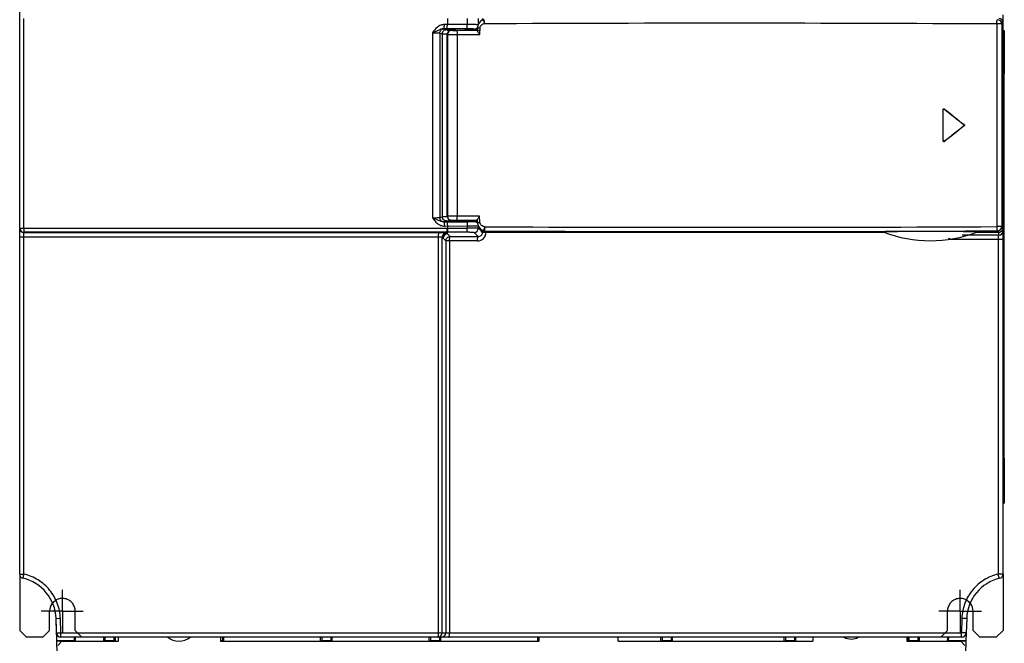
# Model space of a CAD drawing. Header units: millimetres. Extents: x 0 to 1500, y 0 to 1200.
# Tile 19 of 36: x 379 to 609, y 402 to 548. Entities that reach past the tile are written whole.
import ezdxf

# ---------------------------------------------------------------- set-up
doc = ezdxf.new("R2010")
doc.units = ezdxf.units.MM
doc.header["$LTSCALE"] = 82.5
doc.linetypes.add('CENTER', pattern=[0.6, 0.375, -0.075, 0.075, -0.075])
doc.linetypes.add('HIDDEN', pattern=[0.2, 0.1, -0.1])
doc.layers.get('0').update_dxf_attribs({"linetype": 'CONTINUOUS'})
doc.layers.add('002_AXIS', color=7, linetype='CONTINUOUS')
doc.layers.add('00_COMPONENTS', color=7, linetype='CONTINUOUS')

msp = doc.modelspace()

# ---------------------------------------------------------------- linework, layer by layer
at = {"color": 7, "linetype": 'CONTINUOUS'}
msp.add_line((609.12, 535), (609.12, 445), dxfattribs=at)
at = {"layer": '002_AXIS', "color": 7, "linetype": 'CENTER'}
for p, q in [((388.92, 409.2), (388.92, 414.2)), ((598.92, 409.2), (598.92, 414.2)), ((388.92, 409.2), (383.92, 409.2)), ((388.92, 409.2), (393.74, 409.2)), ((388.92, 409.2), (388.92, 404.2)), ((598.92, 409.2), (593.92, 409.2)), ((598.92, 409.2), (603.92, 409.2)), ((598.92, 409.2), (598.92, 404.2))]:
    msp.add_line(p, q, dxfattribs=at)
at = {"layer": '00_COMPONENTS', "color": 7, "linetype": 'CONTINUOUS'}
for p, q in [((378.92, 498.82), (378.92, 801.7)), ((608.92, 417.88), (608.92, 548.7)), ((487.46, 547.58), (486.9, 547.37)), ((486.9, 547.37), (486.9, 547.37)), ((608.91, 498.87), (608.91, 546.84)), ((478.92, 501.6), (478.92, 544.1)), ((480.77, 545.35), (480.77, 545.1)), ((480.82, 545.09), (480.77, 545.1)), ((480.82, 545.36), (480.82, 545.09)), ((483.02, 545.36), (483.02, 545.09)), ((483.07, 545.1), (483.02, 545.09)), ((483.07, 545.35), (483.07, 545.1)), ((483.73, 545.15), (483.57, 545.1)), ((483.73, 545.06), (483.57, 545.1)), ((483.73, 545.06), (483.74, 545.05)), ((485.96, 545.15), (483.74, 545.15)), ((483.74, 545.05), (483.74, 545.15)), ((485.98, 545.59), (485.96, 545.15)), ((485.96, 545.1), (485.96, 545.15)), ((485.96, 545.1), (485.96, 544.97)), ((608.92, 545), (609.22, 545)), ((609.22, 545), (609.22, 535)), ((608.92, 535), (609.22, 535)), ((594.9, 519.21), (594.9, 526.49)), ((594.92, 519.27), (594.92, 526.44)), ((479.39, 500.5), (479.67, 500.35)), ((480.67, 500.35), (479.67, 500.35)), ((485.95, 500.6), (479.92, 500.6)), ((480.67, 500.35), (480.67, 500.6)), ((480.67, 500.35), (480.74, 500.34)), ((480.74, 500.34), (480.74, 500.6)), ((483.11, 500.34), (483.11, 500.6)), ((483.11, 500.34), (483.17, 500.35)), ((483.17, 500.35), (483.17, 500.6)), ((484.17, 500.35), (483.17, 500.35)), ((484.17, 500.35), (484.17, 500.6)), ((484.17, 500.35), (484.46, 500.5)), ((485.95, 500.7), (486, 500.07)), ((378.92, 417.88), (378.92, 498.75)), ((487.5, 498.13), (486.96, 498.33)), ((486.96, 498.33), (486.96, 498.33)), ((487.49, 498.13), (487.62, 498.12)), ((487.62, 498.12), (487.74, 498.1)), ((487.74, 498.1), (487.75, 498.1)), ((488.02, 497.87), (581.11, 497.87)), ((602.74, 497.87), (607.91, 497.87)), ((608.92, 445), (609.22, 445)), ((609.22, 445), (609.22, 434.5)), ((608.92, 434.5), (609.22, 434.5)), ((378.92, 417.85), (378.92, 404.7)), ((608.92, 417.85), (608.92, 404.7)), ((385.92, 404.7), (385.92, 409.2)), ((601.92, 404.7), (601.92, 409.2)), ((387.6, 402.26), (387.42, 407.55)), ((387.54, 404.12), (387.42, 407.51)), ((600.43, 407.55), (600.25, 402.26)), ((600.43, 407.51), (600.31, 404.12)), ((380.42, 403.2), (378.92, 404.7)), ((380.42, 403.2), (384.42, 403.2)), ((385.92, 404.7), (384.42, 403.2)), ((599.31, 403.15), (388.54, 403.15)), ((391.63, 403.15), (391.66, 402.26)), ((391.97, 402.2), (391.94, 403.15)), ((398.56, 403.15), (398.56, 402.2)), ((398.87, 403.15), (398.87, 402.26)), ((400.98, 403.15), (400.98, 402.26)), ((401.29, 403.15), (401.29, 402.2)), ((426.35, 403.15), (426.35, 402.26)), ((426.67, 402.2), (426.67, 403.15)), ((449.31, 402.2), (449.31, 403.15)), ((449.62, 403.15), (449.62, 402.26)), ((451.73, 403.15), (451.73, 402.26)), ((452.04, 402.2), (452.04, 403.15)), ((474.68, 402.2), (474.68, 403.15)), ((474.99, 403.15), (474.99, 402.26)), ((477.1, 403.15), (477.1, 402.26)), ((477.42, 402.2), (477.42, 403.15)), ((500.06, 403.15), (500.06, 402.2)), ((500.37, 403.15), (500.37, 402.26)), ((528.89, 402.2), (528.89, 403.15)), ((529.2, 403.15), (529.2, 402.26)), ((531.31, 403.15), (531.31, 402.26)), ((531.62, 402.2), (531.62, 403.15)), ((557.72, 402.2), (557.72, 403.15)), ((558.04, 403.15), (558.04, 402.26)), ((560.15, 403.15), (560.15, 402.26)), ((560.46, 402.2), (560.46, 403.15)), ((586.56, 403.15), (586.56, 402.2)), ((586.87, 403.15), (586.87, 402.26)), ((588.98, 403.15), (588.98, 402.26)), ((589.29, 403.15), (589.29, 402.2)), ((595.91, 403.15), (595.87, 402.2)), ((596.19, 402.26), (596.22, 403.15)), ((603.42, 403.2), (601.92, 404.7)), ((603.42, 403.2), (607.42, 403.2)), ((608.92, 404.7), (607.42, 403.2)), ((391.66, 402.26), (387.6, 402.26)), ((388.82, 402.2), (387.61, 402.2)), ((387.82, 395.92), (387.61, 402.2)), ((391.61, 402.2), (391.66, 402.26)), ((400.98, 402.26), (398.87, 402.26)), ((398.92, 402.2), (398.87, 402.26)), ((400.92, 402.2), (400.98, 402.26)), ((426.35, 402.26), (425.92, 402.26)), ((426.3, 402.2), (426.35, 402.26)), ((451.73, 402.26), (449.62, 402.26)), ((449.67, 402.2), (449.62, 402.26)), ((451.67, 402.2), (451.73, 402.26)), ((477.1, 402.26), (474.99, 402.26)), ((475.05, 402.2), (474.99, 402.26)), ((477.05, 402.2), (477.1, 402.26)), ((500.42, 402.26), (500.37, 402.26)), ((500.42, 402.2), (500.37, 402.26)), ((531.31, 402.26), (529.2, 402.26)), ((529.26, 402.2), (529.2, 402.26)), ((531.26, 402.2), (531.31, 402.26)), ((560.15, 402.26), (558.04, 402.26)), ((558.09, 402.2), (558.04, 402.26)), ((560.09, 402.2), (560.15, 402.26)), ((588.98, 402.26), (586.87, 402.26)), ((586.92, 402.2), (586.87, 402.26)), ((588.92, 402.2), (588.98, 402.26)), ((600.25, 402.26), (596.19, 402.26)), ((596.24, 402.2), (596.19, 402.26)), ((600.24, 402.2), (599.02, 402.2)), ((600.24, 402.2), (600.02, 395.92))]:
    msp.add_line(p, q, dxfattribs=at)
at = {"layer": '00_COMPONENTS', "color": 9, "linetype": 'CONTINUOUS'}
for p, q in [((379.93, 498.82), (379.93, 547.85)), ((478.95, 546.42), (478.26, 546.42)), ((478.95, 547.85), (478.95, 546.42)), ((483.63, 546.4), (478.95, 546.42)), ((483.63, 546.4), (483.63, 547.85)), ((486.2, 546.39), (486.2, 547.85)), ((487.28, 547.51), (487.28, 547.85)), ((608.62, 546.55), (607.47, 546.55)), ((607.47, 546.55), (607.47, 499.16)), ((608.62, 546.55), (608.91, 546.84)), ((608.62, 546.55), (608.62, 499.16)), ((475.46, 544.48), (475.46, 501.22)), ((477.16, 544.41), (477.76, 544.23)), ((477.16, 544.41), (477.16, 501.29)), ((477.76, 544.23), (477.76, 501.47)), ((478.8, 545.42), (478.1, 545.42)), ((478.1, 545.42), (478.16, 545.41)), ((478.16, 545.41), (478.76, 545.23)), ((478.92, 544.1), (478.97, 544.07)), ((478.97, 544.07), (478.97, 501.6)), ((479.76, 545.21), (480.77, 545.21)), ((479.76, 545.05), (479.76, 545.21)), ((479.92, 545.1), (479.97, 545.07)), ((481.11, 545.05), (483.57, 545.06)), ((481.26, 544.05), (486.53, 544.07)), ((481.26, 544.05), (481.26, 501.6)), ((483.07, 545.21), (485.39, 545.21)), ((483.57, 545.06), (483.73, 545.06)), ((485.39, 545.21), (485.2, 545.35)), ((486.55, 545.57), (486.53, 545.04)), ((486.53, 544.07), (486.53, 545.04)), ((594.9, 526.49), (594.92, 526.44)), ((595.22, 526.65), (595.25, 526.6)), ((599.82, 523.01), (599.78, 523.01)), ((599.82, 522.7), (599.78, 522.7)), ((594.9, 519.21), (594.92, 519.27)), ((595.22, 519.05), (595.25, 519.11)), ((477.16, 501.29), (477.76, 501.47)), ((478.1, 500.28), (478.16, 500.29)), ((478.1, 500.28), (478.8, 500.29)), ((478.16, 500.29), (478.76, 500.47)), ((486.45, 501.6), (478.92, 501.6)), ((485.39, 500.5), (484.46, 500.5)), ((485.2, 500.35), (485.39, 500.5)), ((486.57, 500.12), (486.45, 501.6)), ((378.92, 498.82), (483.63, 498.82)), ((379.92, 497.75), (379.92, 497.82)), ((478.81, 497.82), (379.92, 497.82)), ((379.92, 497.75), (477.03, 497.75)), ((478.26, 499.28), (483.63, 499.31)), ((478.73, 497.69), (478.95, 497.47)), ((478.95, 497.82), (478.81, 497.82)), ((478.95, 499.29), (478.95, 498.82)), ((478.95, 497.47), (478.95, 497.82)), ((483.49, 497.82), (478.95, 497.82)), ((478.95, 497.47), (479.61, 496.82)), ((483.63, 498.82), (483.63, 499.31)), ((486.15, 496.82), (485.2, 497.76)), ((486.2, 498.76), (486.2, 499.36)), ((486.52, 498.44), (486.2, 498.76)), ((486.84, 498.13), (486.52, 498.44)), ((487.16, 497.81), (486.84, 498.13)), ((487.41, 498.08), (487.16, 498.08)), ((487.16, 497.81), (487.16, 498.08)), ((488.02, 497.81), (487.16, 497.81)), ((487.57, 498.12), (487.5, 498.13)), ((487.57, 498.12), (487.75, 498.12)), ((488.01, 498.06), (488.02, 497.87)), ((488.02, 497.81), (488.02, 497.87)), ((607.92, 497.82), (602.74, 497.82)), ((608.62, 499.16), (607.47, 499.16)), ((607.91, 497.87), (607.62, 498.16)), ((607.92, 497.16), (607.92, 497.87)), ((608.91, 498.87), (608.62, 499.16)), ((608.92, 498.82), (608.89, 498.82)), ((378.92, 496.75), (476.89, 496.75)), ((379.93, 417.88), (379.93, 496.75)), ((476.89, 404.15), (476.89, 496.75)), ((477.74, 496.69), (477.96, 496.47)), ((477.74, 404.15), (477.74, 496.69)), ((477.96, 496.47), (478.61, 495.82)), ((486.02, 495.82), (478.61, 495.82)), ((478.61, 495.82), (478.61, 404.15)), ((479.46, 495.82), (479.46, 404.15)), ((479.61, 496.82), (486.15, 496.82)), ((607.77, 496.16), (597.2, 496.11)), ((608.92, 496.16), (607.77, 496.16)), ((607.77, 496.16), (607.77, 417.88)), ((378.92, 417.88), (379.93, 417.88)), ((608.92, 417.88), (607.77, 417.88)), ((387.42, 407.51), (388.44, 407.55)), ((388.55, 404.15), (388.44, 407.55)), ((599.3, 407.55), (599.18, 404.15)), ((387.54, 404.12), (388.55, 404.15)), ((388.55, 404.15), (599.18, 404.15))]:
    msp.add_line(p, q, dxfattribs=at)
at = {"layer": '00_COMPONENTS', "color": 4, "linetype": 'CONTINUOUS'}
msp.add_line((478.92, 545.1), (486.53, 545.1), dxfattribs=at)
at = {"layer": '00_COMPONENTS', "color": 8, "linetype": 'HIDDEN'}
for p, q in [((391.92, 404.7), (391.92, 409.2)), ((595.92, 404.7), (595.92, 409.2)), ((393.42, 403.2), (391.92, 404.7)), ((595.92, 404.7), (594.42, 403.2))]:
    msp.add_line(p, q, dxfattribs=at)
at = {"layer": '00_COMPONENTS', "color": 3, "linetype": 'CONTINUOUS'}
for p, q in [((401.92, 403.15), (401.92, 402.2)), ((425.92, 403.15), (425.92, 402.2)), ((500.42, 402.2), (500.42, 403.15)), ((518.92, 402.2), (518.92, 403.15)), ((564.42, 403.15), (564.42, 402.2)), ((586.42, 403.15), (586.42, 402.2)), ((388.82, 402.2), (387.82, 401.2)), ((388.82, 402.2), (401.92, 402.2)), ((425.92, 402.2), (500.42, 402.2)), ((518.92, 402.2), (564.42, 402.2)), ((586.42, 402.2), (599.02, 402.2)), ((600.02, 401.2), (599.02, 402.2))]:
    msp.add_line(p, q, dxfattribs=at)
at = {"layer": '00_COMPONENTS', "color": 7, "linetype": 'CONTINUOUS'}
for points in [[(486.9, 547.37), (486.8, 547.28), (486.41, 546.81), (486.25, 546.54), (486.01, 545.84), (485.98, 545.59)], [(486, 500.07), (486.03, 499.84), (486.29, 499.15), (486.46, 498.88), (486.85, 498.42), (486.96, 498.33)]]:
    msp.add_lwpolyline(points, dxfattribs=at)
at = {"layer": '00_COMPONENTS', "color": 9, "linetype": 'CONTINUOUS'}
for centre, radius, start, end in [((543.91, -11511.29), 12058, 89.698008, 90.267336), ((607.62, 546.54), 1, 0.0906, 89.9094), ((479.97, 544.07), 1, 90.0708, 179.9445), ((479.75, 582.01), 36.8, 269.5878, 270.0039), ((485.2, 546.35), 1, 307.3311, 314.9942), ((485.39, 546.21), 1.01, 300.1473, 307.5218), ((479.97, 501.6), 1, 179.9831, 267.8991), ((479.97, 501.58), 0.98, 267.873, 269.9978), ((485.39, 499.49), 1.01, 51.6409, 63.891), ((379.92, 498.75), 1, 180.0175, 270.0205), ((478.74, 496.69), 1, 90.3926, 179.9164), ((478.96, 496.47), 1, 90.3933, 179.9164), ((485.2, 498.76), 1, 270.3674, 359.9171), ((571.43, 498.08), 84.27, 179.8824, 179.9996), ((543.91, 12573), 12074.01, 269.73327, 270.30162), ((543.91, 12627.68), 12129.68, 269.734709, 270.300937), ((488.01, 499.06), 1.01, 255.1528, 269.9326), ((607.62, 499.16), 1, 270.0906, 359.9094), ((607.92, 498.82), 1, 269.9921, 323.8113), ((607.92, 498.16), 1, 269.9825, 359.9825), ((607.92, 498.82), 1, 323.8145, 335.5649), ((477.61, 404.15), 1, 270.0175, 0.0175)]:
    msp.add_arc(centre, radius, start, end, dxfattribs=at)
at = {"layer": '00_COMPONENTS', "color": 7, "linetype": 'CONTINUOUS'}
for centre, radius, start, end in [((479.92, 544.1), 0.999, 89.987, 179.9977), ((483.12, 498.43), 46.63, 86.5058, 89.2341), ((479.92, 501.6), 1, 180.0118, 243.0742), ((379.91, 498.82), 0.985, 180.0063, 183.6892), ((379.92, 498.82), 1, 183.6465, 270.0199), ((591.92, 525.85), 30, 248.7755, 291.2245), ((379.92, 417.88), 1, 180, 256.8837), ((377.43, 407.17), 10, 2, 76.8837), ((610.42, 407.17), 10, 103.1163, 178), ((607.92, 417.88), 1, 283.1163, 360), ((388.92, 409.2), 3, 145.544, 180), ((598.92, 409.2), 3, 0, 34.4522), ((388.54, 404.15), 1, 182, 270), ((476.74, 404.15), 1, 270.0175, 0.0175), ((599.31, 404.15), 1, 270, 358)]:
    msp.add_arc(centre, radius, start, end, dxfattribs=at)
at = {"layer": '00_COMPONENTS', "color": 8, "linetype": 'HIDDEN'}
for centre, start, end in [((388.92, 409.2), 0, 145.544), ((598.92, 409.2), 34.4522, 180)]:
    msp.add_arc(centre, 3, start, end, dxfattribs=at)
at = {"layer": '00_COMPONENTS', "color": 3, "linetype": 'CONTINUOUS'}
for centre, radius, start, end in [((416.17, 406.2), 4, 228.0207, 311.9793), ((573.42, 406.2), 3.5, 242.0564, 297.9436)]:
    msp.add_arc(centre, radius, start, end, dxfattribs=at)
at = {"layer": '00_COMPONENTS', "color": 7, "linetype": 'CONTINUOUS'}
for centre, major_axis, ratio, start_param, end_param in [((607.91, 546.83), (0.708, 0.708), 0.998783, -0.784789, 0.784789), ((481.92, 545.35), (1.25, 0), 0.026186, 6.042225, 9.665738), ((481.92, 545.1), (1.15, 0), 0.026186, -2.84563, -0.295963), ((543.92, 596), (424.77, -340.75), 0.04088, -1.417022, -1.406104), ((543.92, 596), (425.27, -341.15), 0.04088, -1.417103, -1.406361), ((543.92, 449.7), (424.77, 340.75), 0.04088, 1.406104, 1.417022), ((543.92, 449.7), (425.27, 341.15), 0.04088, 1.406361, 1.417103), ((481.92, 500.35), (1.25, 0), 0.026186, -2.815863, -0.325729), ((484.46, 501.5), (0, 1), 0.052408, -3.115413, -2.852163), ((488.02, 498.87), (-0.052, 0.999), 0.999389, -4.038427, -3.193921), ((607.91, 498.87), (0.708, -0.708), 0.998783, -0.784789, 0.784789)]:
    msp.add_ellipse(centre, major_axis=major_axis, ratio=ratio, start_param=start_param, end_param=end_param, dxfattribs=at)
at = {"layer": '00_COMPONENTS', "color": 9, "linetype": 'CONTINUOUS'}
for points, knots in [([(478.26, 546.42), (477.96, 546.42), (477.37, 546.31), (476.34, 545.69), (475.8, 544.97), (475.46, 544.48)], [0, 0, 0, 0, 0.248843, 0.498726, 1, 1, 1, 1]), ([(478.1, 545.42), (478.14, 545.43), (478.18, 545.56), (478.22, 545.75), (478.25, 546.07), (478.25, 546.3), (478.26, 546.42)], [0, 0, 0, 0, 0.098701, 0.317068, 0.632185, 1, 1, 1, 1]), ([(478.8, 545.42), (478.84, 545.43), (478.88, 545.56), (478.92, 545.75), (478.95, 546.06), (478.95, 546.29), (478.95, 546.42)], [0, 0, 0, 0, 0.098894, 0.317264, 0.632301, 1, 1, 1, 1]), ([(483.49, 545.4), (483.52, 545.41), (483.55, 545.54), (483.59, 545.73), (483.62, 546.05), (483.63, 546.28), (483.63, 546.4)], [0, 0, 0, 0, 0.096976, 0.315324, 0.631146, 1, 1, 1, 1]), ([(486.2, 546.35), (486.18, 546.36), (486.1, 546.36), (485.94, 546.37), (485.71, 546.38), (485.25, 546.39), (484.55, 546.4), (483.95, 546.4), (483.63, 546.4)], [0, 0, 0, 0, 0.027457, 0.088483, 0.181346, 0.303377, 0.619543, 1, 1, 1, 1]), ([(487.65, 546.58), (487.52, 546.58), (487.25, 546.5), (486.8, 546.21), (486.56, 545.83), (486.55, 545.57)], [0, 0, 0, 0, 0.248557, 0.510601, 1, 1, 1, 1]), ([(487.12, 547.45), (487.06, 547.45), (486.98, 547.43), (486.92, 547.38), (486.9, 547.37)], [0, 0, 0, 0, 0.733649, 1, 1, 1, 1]), ([(487.29, 547.39), (487.28, 547.4), (487.23, 547.43), (487.17, 547.45), (487.12, 547.45)], [0, 0, 0, 0, 0.263241, 1, 1, 1, 1]), ([(487.65, 546.58), (487.65, 546.67), (487.62, 546.88), (487.52, 547.17), (487.38, 547.34), (487.29, 547.39)], [0, 0, 0, 0, 0.285898, 0.679714, 1, 1, 1, 1]), ([(487.6, 547.38), (487.59, 547.42), (487.57, 547.49), (487.55, 547.55), (487.53, 547.57)], [0, 0, 0, 0, 0.63229, 1, 1, 1, 1]), ([(487.65, 546.58), (487.65, 546.66), (487.65, 546.92), (487.63, 547.19), (487.6, 547.38)], [0, 0, 0, 0, 0.285779, 1, 1, 1, 1]), ([(607.47, 546.55), (607.46, 546.67), (607.48, 546.9), (607.5, 547.21), (607.54, 547.41), (607.58, 547.51), (607.6, 547.54), (607.62, 547.54)], [0, 0, 0, 0, 0.365691, 0.679379, 0.897835, 0.963067, 1, 1, 1, 1]), ([(478.1, 545.42), (477.66, 545.43), (477.02, 545.09), (476.16, 544.74), (475.7, 544.56), (475.46, 544.48)], [0, 0, 0, 0, 0.478819, 0.728427, 1, 1, 1, 1]), ([(475.46, 544.48), (475.67, 544.48), (476.06, 544.48), (476.57, 544.47), (476.92, 544.44), (477.11, 544.44), (477.16, 544.41)], [0, 0, 0, 0, 0.371867, 0.68346, 0.900613, 1, 1, 1, 1]), ([(477.16, 544.41), (477.16, 544.67), (477.37, 545.2), (477.9, 545.41), (478.16, 545.41)], [0, 0, 0, 0, 0.500612, 1, 1, 1, 1]), ([(477.76, 544.23), (477.77, 544.49), (477.98, 545.02), (478.51, 545.23), (478.76, 545.23)], [0, 0, 0, 0, 0.500612, 1, 1, 1, 1]), ([(477.76, 544.23), (477.8, 544.23), (477.92, 544.23), (478.3, 544.21), (478.65, 544.21), (478.91, 544.21)], [0, 0, 0, 0, 0.098602, 0.308776, 1, 1, 1, 1]), ([(478.76, 545.23), (478.78, 545.23), (478.86, 545.22), (479.1, 545.21), (479.32, 545.21), (479.49, 545.21)], [0, 0, 0, 0, 0.098492, 0.312302, 1, 1, 1, 1]), ([(478.97, 544.07), (478.99, 544.06), (479.06, 544.07), (479.2, 544.06), (479.42, 544.06), (479.71, 544.05), (480.05, 544.05), (480.57, 544.05), (480.98, 544.05), (481.26, 544.05)], [0, 0, 0, 0, 0.025694, 0.088648, 0.186131, 0.313852, 0.466188, 0.636392, 1, 1, 1, 1]), ([(479.97, 545.07), (479.97, 545.06), (480.01, 545.07), (480.08, 545.06), (480.19, 545.06), (480.34, 545.05), (480.51, 545.05), (480.77, 545.05), (480.97, 545.05), (481.11, 545.05)], [0, 0, 0, 0, 0.025999, 0.089034, 0.186505, 0.314171, 0.46644, 0.636567, 1, 1, 1, 1]), ([(481.11, 545.05), (481.13, 545.04), (481.15, 545.01), (481.19, 544.91), (481.23, 544.71), (481.25, 544.41), (481.26, 544.17), (481.26, 544.05)], [0, 0, 0, 0, 0.035884, 0.099974, 0.317833, 0.632551, 1, 1, 1, 1]), ([(485.2, 545.35), (485.19, 545.36), (485.14, 545.36), (485.04, 545.37), (484.88, 545.38), (484.58, 545.39), (484.11, 545.4), (483.7, 545.4), (483.49, 545.4)], [0, 0, 0, 0, 0.02521, 0.084586, 0.176543, 0.298404, 0.616178, 1, 1, 1, 1]), ([(485.4, 545.19), (485.4, 545.19), (485.4, 545.2), (485.39, 545.21), (485.39, 545.21)], [0, 0, 0, 0, 0.631104, 1, 1, 1, 1]), ([(486.55, 545.57), (486.47, 545.57), (486.37, 545.58), (486.24, 545.58), (486.15, 545.58), (486.08, 545.59), (486.04, 545.59), (486, 545.59), (485.99, 545.59), (485.98, 545.59), (485.98, 545.59)], [0, 0, 0, 0, 0.371849, 0.544763, 0.698377, 0.825721, 0.921055, 0.95529, 0.980048, 1, 1, 1, 1]), ([(475.46, 501.22), (475.67, 501.22), (476.06, 501.23), (476.57, 501.24), (476.92, 501.27), (477.11, 501.27), (477.16, 501.29)], [0, 0, 0, 0, 0.371884, 0.683443, 0.900616, 1, 1, 1, 1]), ([(475.46, 501.22), (475.8, 500.74), (476.34, 500.01), (477.37, 499.4), (477.96, 499.28), (478.26, 499.28)], [0, 0, 0, 0, 0.501174, 0.75104, 1, 1, 1, 1]), ([(475.46, 501.22), (475.7, 501.13), (476.16, 500.97), (477.02, 500.62), (477.66, 500.28), (478.1, 500.28)], [0, 0, 0, 0, 0.271175, 0.520816, 1, 1, 1, 1]), ([(478.16, 500.29), (477.9, 500.29), (477.37, 500.51), (477.16, 501.04), (477.16, 501.29)], [0, 0, 0, 0, 0.499388, 1, 1, 1, 1]), ([(477.76, 501.47), (477.8, 501.48), (477.92, 501.48), (478.3, 501.49), (478.64, 501.49), (478.9, 501.49)], [0, 0, 0, 0, 0.098672, 0.308646, 1, 1, 1, 1]), ([(478.76, 500.47), (478.51, 500.47), (477.98, 500.69), (477.77, 501.22), (477.76, 501.47)], [0, 0, 0, 0, 0.499388, 1, 1, 1, 1]), ([(478.1, 500.28), (478.14, 500.28), (478.18, 500.15), (478.22, 499.96), (478.25, 499.64), (478.25, 499.41), (478.26, 499.28)], [0, 0, 0, 0, 0.098703, 0.31707, 0.632186, 1, 1, 1, 1]), ([(478.76, 500.47), (478.78, 500.48), (478.85, 500.48), (479.05, 500.49), (479.24, 500.49), (479.39, 500.5)], [0, 0, 0, 0, 0.098678, 0.309907, 1, 1, 1, 1]), ([(478.8, 500.29), (478.84, 500.28), (478.88, 500.15), (478.92, 499.96), (478.95, 499.64), (478.95, 499.41), (478.95, 499.29)], [0, 0, 0, 0, 0.098894, 0.317264, 0.632301, 1, 1, 1, 1]), ([(481.11, 500.6), (481.13, 500.6), (481.15, 500.63), (481.19, 500.73), (481.23, 500.93), (481.25, 501.24), (481.26, 501.48), (481.26, 501.6)], [0, 0, 0, 0, 0.033612, 0.095096, 0.310901, 0.627815, 1, 1, 1, 1]), ([(483.49, 500.3), (483.7, 500.31), (484.11, 500.31), (484.58, 500.32), (484.88, 500.33), (485.04, 500.33), (485.14, 500.35), (485.19, 500.35), (485.2, 500.35)], [0, 0, 0, 0, 0.383822, 0.701596, 0.823457, 0.915414, 0.97479, 1, 1, 1, 1]), ([(483.49, 500.3), (483.52, 500.3), (483.55, 500.17), (483.59, 499.98), (483.62, 499.66), (483.63, 499.43), (483.63, 499.31)], [0, 0, 0, 0, 0.096996, 0.315354, 0.631167, 1, 1, 1, 1]), ([(485.39, 500.5), (485.39, 500.5), (485.41, 500.52), (485.41, 500.54), (485.41, 500.56)], [0, 0, 0, 0, 0.119557, 1, 1, 1, 1]), ([(486, 500.07), (486, 500.07), (486.02, 500.08), (486.05, 500.07), (486.11, 500.08), (486.17, 500.09), (486.26, 500.09), (486.39, 500.1), (486.5, 500.11), (486.57, 500.12)], [0, 0, 0, 0, 0.019968, 0.07896, 0.174285, 0.301617, 0.45522, 0.628129, 1, 1, 1, 1]), ([(487.7, 499.12), (487.57, 499.13), (487.29, 499.2), (486.84, 499.48), (486.59, 499.86), (486.57, 500.12)], [0, 0, 0, 0, 0.248422, 0.509796, 1, 1, 1, 1]), ([(379.93, 498.82), (379.93, 498.59), (379.92, 498.25), (379.93, 497.92), (379.92, 497.82)], [0, 0, 0, 0, 0.69508, 1, 1, 1, 1]), ([(379.93, 496.75), (379.93, 496.98), (379.92, 497.31), (379.93, 497.65), (379.92, 497.75)], [0, 0, 0, 0, 0.695064, 1, 1, 1, 1]), ([(476.89, 496.75), (476.89, 496.87), (476.89, 497.1), (476.92, 497.42), (476.96, 497.61), (477, 497.74), (477.03, 497.75)], [0, 0, 0, 0, 0.366448, 0.680898, 0.899837, 1, 1, 1, 1]), ([(477.03, 497.75), (477.25, 497.75), (477.65, 497.74), (478.12, 497.74), (478.42, 497.72), (478.57, 497.72), (478.67, 497.7), (478.72, 497.7), (478.73, 497.69)], [0, 0, 0, 0, 0.38411, 0.701599, 0.823246, 0.915046, 0.974401, 1, 1, 1, 1]), ([(478.81, 497.82), (478.84, 497.83), (478.88, 497.96), (478.92, 498.15), (478.95, 498.46), (478.95, 498.69), (478.95, 498.82)], [0, 0, 0, 0, 0.100711, 0.319659, 0.633885, 1, 1, 1, 1]), ([(478.95, 497.82), (478.99, 497.83), (479.03, 497.96), (479.07, 498.15), (479.1, 498.46), (479.1, 498.69), (479.1, 498.82)], [0, 0, 0, 0, 0.100651, 0.319599, 0.633849, 1, 1, 1, 1]), ([(483.49, 497.82), (483.52, 497.83), (483.56, 497.96), (483.6, 498.15), (483.62, 498.46), (483.63, 498.69), (483.63, 498.82)], [0, 0, 0, 0, 0.098855, 0.317781, 0.632768, 1, 1, 1, 1]), ([(485.2, 497.76), (485.19, 497.77), (485.14, 497.77), (485.04, 497.79), (484.89, 497.79), (484.68, 497.8), (484.43, 497.81), (484.03, 497.82), (483.71, 497.82), (483.49, 497.82)], [0, 0, 0, 0, 0.025578, 0.085036, 0.176979, 0.298779, 0.446707, 0.616371, 1, 1, 1, 1]), ([(483.63, 499.31), (483.96, 499.31), (484.43, 499.31), (485.03, 499.32), (485.41, 499.32), (485.72, 499.33), (485.96, 499.33), (486.1, 499.35), (486.18, 499.35), (486.2, 499.36)], [0, 0, 0, 0, 0.384022, 0.553871, 0.701951, 0.823846, 0.915789, 0.975071, 1, 1, 1, 1]), ([(486.2, 498.76), (486.18, 498.77), (486.1, 498.77), (485.96, 498.79), (485.72, 498.79), (485.41, 498.8), (485.03, 498.81), (484.43, 498.82), (483.96, 498.82), (483.63, 498.82)], [0, 0, 0, 0, 0.025096, 0.084416, 0.176356, 0.298225, 0.446268, 0.616074, 1, 1, 1, 1]), ([(486.02, 495.82), (486.53, 495.82), (487.59, 496.24), (488.02, 497.3), (488.02, 497.81)], [0, 0, 0, 0, 0.498781, 1, 1, 1, 1]), ([(486.15, 496.82), (486.4, 496.82), (486.94, 497.02), (487.16, 497.55), (487.16, 497.81)], [0, 0, 0, 0, 0.493415, 1, 1, 1, 1]), ([(486.96, 498.33), (486.97, 498.32), (487.04, 498.27), (487.12, 498.25), (487.18, 498.26)], [0, 0, 0, 0, 0.266807, 1, 1, 1, 1]), ([(487.34, 498.3), (487.39, 498.34), (487.62, 498.55), (487.69, 498.88), (487.7, 499.12)], [0, 0, 0, 0, 0.206489, 1, 1, 1, 1]), ([(487.58, 498.14), (487.58, 498.13), (487.57, 498.13), (487.57, 498.13), (487.57, 498.12)], [0, 0, 0, 0, 0.549997, 1, 1, 1, 1]), ([(487.57, 498.12), (487.59, 498.12), (487.67, 498.12), (487.76, 498.11), (487.82, 498.1)], [0, 0, 0, 0, 0.286984, 1, 1, 1, 1]), ([(487.64, 498.33), (487.64, 498.29), (487.62, 498.22), (487.6, 498.15), (487.58, 498.14)], [0, 0, 0, 0, 0.630917, 1, 1, 1, 1]), ([(487.7, 499.12), (487.7, 499.05), (487.69, 498.78), (487.68, 498.51), (487.64, 498.33)], [0, 0, 0, 0, 0.28578, 1, 1, 1, 1]), ([(487.82, 498.1), (487.85, 498.1), (487.89, 498.09), (487.95, 498.08), (487.99, 498.07), (488.01, 498.06), (488.01, 498.06)], [0, 0, 0, 0, 0.419891, 0.724103, 0.914326, 1, 1, 1, 1]), ([(607.47, 499.16), (607.46, 499.04), (607.48, 498.8), (607.5, 498.5), (607.54, 498.29), (607.58, 498.19), (607.6, 498.16), (607.62, 498.16)], [0, 0, 0, 0, 0.36569, 0.679379, 0.897834, 0.963067, 1, 1, 1, 1]), ([(476.89, 496.75), (477, 496.75), (477.2, 496.75), (477.45, 496.73), (477.63, 496.72), (477.71, 496.71), (477.73, 496.7), (477.74, 496.69)], [0, 0, 0, 0, 0.382574, 0.698799, 0.911898, 0.971932, 1, 1, 1, 1]), ([(478.61, 495.82), (478.61, 496.07), (478.83, 496.6), (479.35, 496.82), (479.61, 496.82)], [0, 0, 0, 0, 0.500021, 1, 1, 1, 1]), ([(479.46, 495.82), (479.46, 495.94), (479.47, 496.17), (479.49, 496.49), (479.53, 496.68), (479.57, 496.81), (479.61, 496.82)], [0, 0, 0, 0, 0.366239, 0.680548, 0.899494, 1, 1, 1, 1]), ([(486.02, 495.82), (486.02, 495.94), (486.03, 496.17), (486.05, 496.49), (486.09, 496.68), (486.12, 496.81), (486.15, 496.82)], [0, 0, 0, 0, 0.367783, 0.683144, 0.902062, 1, 1, 1, 1]), ([(607.92, 497.16), (607.89, 497.15), (607.85, 497.03), (607.81, 496.84), (607.78, 496.52), (607.77, 496.29), (607.77, 496.16)], [0, 0, 0, 0, 0.097608, 0.312202, 0.626886, 1, 1, 1, 1]), ([(379.7, 416.9), (379.7, 416.9), (379.71, 416.94), (379.72, 416.98), (379.74, 417.08), (379.77, 417.2), (379.8, 417.34), (379.86, 417.57), (379.89, 417.76), (379.93, 417.88)], [0, 0, 0, 0, 0.019563, 0.076433, 0.168911, 0.293172, 0.444598, 0.617511, 1, 1, 1, 1]), ([(388.44, 407.55), (388.39, 408.74), (387.91, 411.13), (386.08, 414.28), (383.34, 416.68), (381.09, 417.61), (379.93, 417.88)], [0, 0, 0, 0, 0.250004, 0.499994, 0.749987, 1, 1, 1, 1]), ([(607.77, 417.88), (606.62, 417.61), (604.38, 416.68), (601.65, 414.29), (599.82, 411.14), (599.34, 408.75), (599.3, 407.55)], [0, 0, 0, 0, 0.248809, 0.498504, 0.749004, 1, 1, 1, 1]), ([(608.15, 416.9), (608.12, 416.9), (608.04, 417.02), (607.97, 417.2), (607.86, 417.52), (607.8, 417.75), (607.77, 417.88)], [0, 0, 0, 0, 0.092823, 0.310585, 0.629021, 1, 1, 1, 1]), ([(600.43, 407.51), (600.43, 407.51), (600.38, 407.52), (600.33, 407.51), (600.22, 407.52), (600.08, 407.52), (599.91, 407.53), (599.64, 407.54), (599.44, 407.54), (599.3, 407.55)], [0, 0, 0, 0, 0.020022, 0.078857, 0.174167, 0.301313, 0.454766, 0.627748, 1, 1, 1, 1]), ([(388.54, 403.15), (388.55, 403.15), (388.54, 403.19), (388.55, 403.24), (388.55, 403.33), (388.55, 403.45), (388.55, 403.6), (388.55, 403.84), (388.55, 404.03), (388.55, 404.15)], [0, 0, 0, 0, 0.019481, 0.076381, 0.168883, 0.29316, 0.444613, 0.617511, 1, 1, 1, 1]), ([(476.74, 403.15), (476.77, 403.15), (476.82, 403.29), (476.85, 403.47), (476.88, 403.79), (476.89, 404.03), (476.89, 404.15)], [0, 0, 0, 0, 0.092851, 0.309303, 0.626976, 1, 1, 1, 1]), ([(479.31, 403.15), (479.34, 403.15), (479.39, 403.29), (479.42, 403.47), (479.45, 403.79), (479.46, 404.03), (479.46, 404.15)], [0, 0, 0, 0, 0.093237, 0.30969, 0.627206, 1, 1, 1, 1]), ([(599.31, 403.15), (599.28, 403.15), (599.24, 403.29), (599.21, 403.47), (599.18, 403.79), (599.18, 404.03), (599.18, 404.15)], [0, 0, 0, 0, 0.089113, 0.305572, 0.624768, 1, 1, 1, 1]), ([(600.31, 404.12), (600.31, 404.13), (600.26, 404.12), (600.21, 404.12), (600.1, 404.12), (599.96, 404.13), (599.79, 404.13), (599.52, 404.14), (599.32, 404.14), (599.18, 404.15)], [0, 0, 0, 0, 0.020113, 0.079051, 0.174364, 0.301496, 0.454933, 0.627889, 1, 1, 1, 1])]:
    msp.add_open_spline(points, degree=3, knots=knots, dxfattribs=at)
for points in [[(483.49, 545.4), (481.92, 545.41), (480.36, 545.41), (478.8, 545.42)], [(485.2, 545.35), (485.41, 545.35), (485.64, 545.43), (485.81, 545.56)], [(485.39, 545.21), (485.56, 545.21), (485.74, 545.26), (485.89, 545.34)], [(478.8, 500.29), (480.36, 500.29), (481.92, 500.3), (483.49, 500.3)], [(485.2, 500.35), (485.45, 500.35), (485.73, 500.24), (485.91, 500.06)], [(485.39, 500.5), (485.54, 500.5), (485.69, 500.46), (485.83, 500.4)], [(487.18, 498.26), (487.24, 498.26), (487.29, 498.28), (487.34, 498.3)], [(608.92, 498.82), (608.92, 498.68), (608.89, 498.53), (608.84, 498.41)], [(597.2, 496.11), (596.85, 496.11), (596.49, 496.2), (596.18, 496.38)], [(607.92, 497.16), (605.08, 497.15), (602.23, 497.13), (599.39, 497.12)]]:
    msp.add_open_spline(points, degree=3, dxfattribs=at)
at = {"layer": '00_COMPONENTS', "color": 7, "linetype": 'CONTINUOUS'}
for points, knots in [([(485.96, 545.1), (485.96, 545.1), (485.98, 545.11), (485.98, 545.1), (485.99, 545.1)], [0, 0, 0, 0, 0.252871, 1, 1, 1, 1]), ([(485.96, 544.97), (485.96, 544.94), (485.98, 544.88), (486.05, 544.74), (486.18, 544.56), (486.35, 544.32), (486.47, 544.15), (486.53, 544.07)], [0, 0, 0, 0, 0.075325, 0.175731, 0.42586, 0.708192, 1, 1, 1, 1]), ([(485.99, 545.1), (486.06, 545.11), (486.17, 545.11), (486.3, 545.1), (486.38, 545.11), (486.48, 545.13), (486.52, 545.07), (486.53, 545.04)], [0, 0, 0, 0, 0.396142, 0.537322, 0.690455, 0.842625, 1, 1, 1, 1]), ([(594.9, 526.49), (594.9, 526.56), (594.99, 526.72), (595.17, 526.7), (595.22, 526.65)], [0, 0, 0, 0, 0.501818, 1, 1, 1, 1]), ([(595.25, 526.6), (595.19, 526.64), (595.01, 526.66), (594.92, 526.51), (594.92, 526.44)], [0, 0, 0, 0, 0.498204, 1, 1, 1, 1]), ([(599.78, 522.7), (599.83, 522.73), (599.89, 522.85), (599.83, 522.97), (599.78, 523.01)], [0, 0, 0, 0, 0.500019, 1, 1, 1, 1]), ([(599.82, 523.01), (599.87, 522.97), (599.93, 522.85), (599.87, 522.73), (599.82, 522.7)], [0, 0, 0, 0, 0.499981, 1, 1, 1, 1]), ([(595.22, 519.05), (595.17, 519.01), (594.99, 518.99), (594.9, 519.14), (594.9, 519.21)], [0, 0, 0, 0, 0.498242, 1, 1, 1, 1]), ([(594.92, 519.27), (594.92, 519.2), (595.01, 519.04), (595.19, 519.06), (595.25, 519.11)], [0, 0, 0, 0, 0.501766, 1, 1, 1, 1]), ([(479.35, 500.83), (479.35, 500.79), (479.36, 500.71), (479.36, 500.6), (479.38, 500.54), (479.38, 500.5), (479.39, 500.5)], [0, 0, 0, 0, 0.412499, 0.722092, 0.918412, 1, 1, 1, 1]), ([(485.95, 500.7), (485.95, 500.76), (486.01, 500.9), (486.13, 501.11), (486.29, 501.35), (486.4, 501.52), (486.45, 501.6)], [0, 0, 0, 0, 0.172628, 0.421391, 0.705196, 1, 1, 1, 1]), ([(602.78, 497.89), (602.8, 497.89), (602.63, 497.91), (602.55, 497.91), (602.26, 497.92), (601.88, 497.93), (601.34, 497.94), (600.67, 497.96), (599.98, 497.96), (599.04, 497.98), (597.84, 497.99), (596.38, 498), (594.9, 498.01), (593.42, 498.01), (591.92, 498.01), (590.43, 498.01), (588.95, 498.01), (587.47, 498), (586.01, 497.99), (584.81, 497.98), (583.86, 497.96), (583.17, 497.96), (582.51, 497.94), (581.97, 497.93), (581.59, 497.92), (581.3, 497.91), (581.22, 497.91), (581.05, 497.89), (581.06, 497.89)], [0, 0, 0, 0, 0.002623, 0.011444, 0.023369, 0.036842, 0.066102, 0.09699, 0.128803, 0.161235, 0.22737, 0.294663, 0.362716, 0.431243, 0.499999, 0.568755, 0.637283, 0.705337, 0.77263, 0.838765, 0.871197, 0.90301, 0.933898, 0.963158, 0.976631, 0.988556, 0.997377, 1, 1, 1, 1])]:
    msp.add_open_spline(points, degree=3, knots=knots, dxfattribs=at)
msp.add_open_spline([(479.92, 500.6), (479.77, 500.6), (479.61, 500.64), (479.47, 500.71)], degree=3, dxfattribs=at)

doc.saveas('drawing.dxf')
